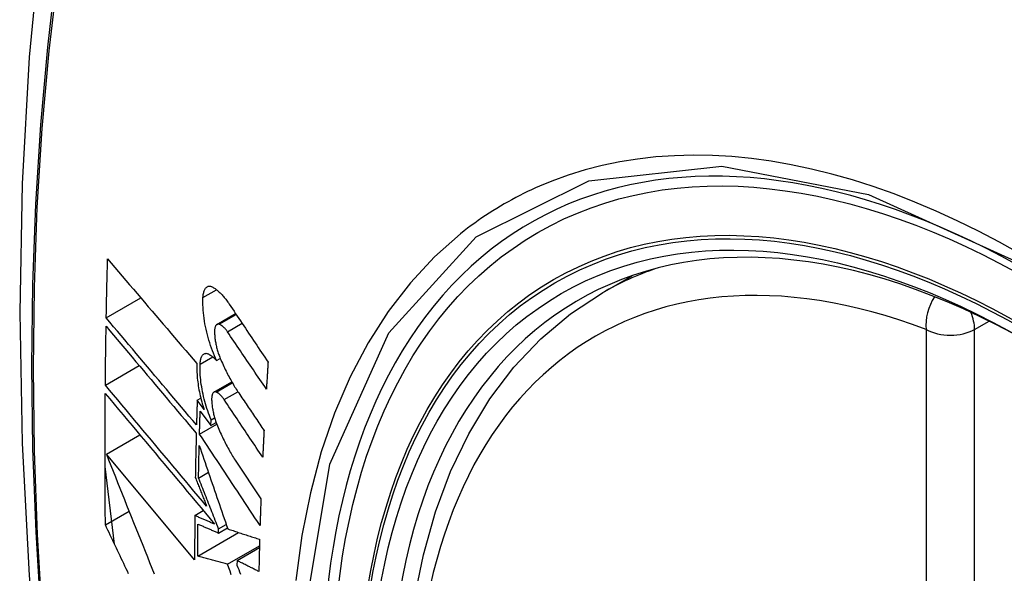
# Model space of a CAD drawing. Header units: inches. Extents: x 584 to 686, y 228 to 319.
# Tile 22 of 114: x 606.639 to 606.979, y 297.748 to 297.94. Entities that reach past the tile are written whole.
import ezdxf

# ---------------------------------------------------------------- set-up
doc = ezdxf.new("R2010")
doc.units = ezdxf.units.IN
doc.header["$MEASUREMENT"] = 0
doc.layers.add('Visible Edges(ANSI)', color=7, linetype='Continuous', lineweight=25)
doc.layers.add('Visible Tangent Edges(ANSI)', color=7, linetype='Continuous', lineweight=25)

msp = doc.modelspace()

# ---------------------------------------------------------------- linework, layer by layer
at = {"layer": 'Visible Edges(ANSI)'}
for p, q in [((606.84032, 297.84545), (606.85059, 297.85138)), ((606.66882, 297.83676), (606.68078, 297.84366)), ((606.70709, 297.83454), (606.71352, 297.83826)), ((606.6685, 297.81351), (606.68021, 297.82026)), ((606.70695, 297.82203), (606.70822, 297.82276)), ((606.70604, 297.81108), (606.71222, 297.81465)), ((606.70026, 297.80826), (606.7015, 297.80898)), ((606.70263, 297.80508), (606.70026, 297.80826)), ((606.70128, 297.80447), (606.70498, 297.7995)), ((606.70106, 297.7966), (606.707, 297.80003)), ((606.70498, 297.7995), (606.70505, 297.80151)), ((606.70498, 297.7995), (606.70681, 297.80055)), ((606.70505, 297.80151), (606.70627, 297.80221)), ((606.66887, 297.7896), (606.68046, 297.79629)), ((606.69936, 297.75304), (606.66887, 297.7896)), ((606.67168, 297.75846), (606.6684, 297.78535)), ((606.71364, 297.78716), (606.72228, 297.77413)), ((606.70072, 297.78138), (606.70412, 297.78335)), ((606.66852, 297.76514), (606.67671, 297.76987)), ((606.69943, 297.76839), (606.70236, 297.77008)), ((606.70763, 297.76379), (606.71028, 297.76532)), ((606.70045, 297.75439), (606.71456, 297.76253)), ((606.70761, 297.76235), (606.71069, 297.76412)), ((606.70761, 297.76235), (606.70763, 297.76379)), ((606.71073, 297.75154), (606.72177, 297.75792)), ((606.71401, 297.75282), (606.72175, 297.75729)), ((606.71401, 297.75282), (606.71399, 297.75118))]:
    msp.add_line(p, q, dxfattribs=at)
at = {"layer": 'Visible Edges(ANSI)', "flags": 128}
for points in [[(606.69294, 298.17083), (606.68009, 298.13278), (606.66903, 298.09359), (606.65973, 298.05336), (606.65218, 298.01214), (606.64633, 297.97), (606.64219, 297.927), (606.63971, 297.88321), (606.63889, 297.83868), (606.63971, 297.79348), (606.64213, 297.74767), (606.64615, 297.70132), (606.65175, 297.65449), (606.6589, 297.60724), (606.66758, 297.55964), (606.67777, 297.51176), (606.68945, 297.46367)], [(606.66882, 297.83676), (606.66884, 297.83761), (606.66885, 297.83846), (606.66887, 297.83931), (606.66889, 297.84016), (606.6689, 297.84102), (606.66892, 297.84187), (606.66894, 297.84272), (606.66895, 297.84357), (606.66897, 297.84443), (606.66899, 297.84528), (606.66901, 297.84613), (606.66903, 297.84698), (606.66905, 297.84784), (606.66907, 297.84869), (606.66909, 297.84954), (606.6691, 297.8504), (606.66912, 297.85125), (606.66914, 297.8521), (606.66917, 297.85296), (606.66919, 297.85381), (606.66921, 297.85466), (606.66923, 297.85552), (606.66925, 297.85637), (606.66927, 297.85723)], [(606.66927, 297.85723), (606.67053, 297.85574), (606.6718, 297.85424), (606.67307, 297.85275), (606.67434, 297.85124), (606.67562, 297.84974), (606.6769, 297.84823), (606.67819, 297.84672), (606.67947, 297.8452), (606.68076, 297.84369), (606.68205, 297.84217), (606.68334, 297.84065), (606.68464, 297.83913), (606.68593, 297.83761), (606.68723, 297.83609), (606.68852, 297.83457), (606.68982, 297.83305), (606.69111, 297.83153), (606.69241, 297.83001), (606.6937, 297.8285), (606.69499, 297.82698), (606.69628, 297.82547), (606.69757, 297.82396), (606.69886, 297.82246), (606.70015, 297.82096)], [(606.70225, 297.84379), (606.70228, 297.84417), (606.70231, 297.84453), (606.70236, 297.84488), (606.70242, 297.84521), (606.70249, 297.84553), (606.70257, 297.84583), (606.70267, 297.84611), (606.70277, 297.84636), (606.70288, 297.8466), (606.703, 297.84682), (606.70313, 297.84701), (606.70327, 297.84719), (606.70342, 297.84734), (606.70358, 297.84746), (606.70374, 297.84757), (606.70391, 297.84765), (606.70408, 297.84771), (606.70427, 297.84775), (606.70445, 297.84776), (606.70464, 297.84775), (606.70484, 297.84772), (606.70504, 297.84767), (606.70524, 297.84759), (606.70545, 297.84749)], [(606.70545, 297.84749), (606.70569, 297.84736), (606.70593, 297.84722), (606.70618, 297.84706), (606.70642, 297.8469), (606.70667, 297.84672), (606.70691, 297.84654), (606.70716, 297.84634), (606.7074, 297.84614), (606.70765, 297.84592), (606.7079, 297.8457), (606.70815, 297.84546), (606.70839, 297.84522), (606.70864, 297.84496), (606.70889, 297.8447), (606.70913, 297.84443), (606.70938, 297.84414), (606.70962, 297.84385), (606.70986, 297.84355), (606.71011, 297.84325), (606.71035, 297.84293), (606.71059, 297.8426), (606.71083, 297.84227), (606.71107, 297.84193), (606.71131, 297.84158)], [(606.70695, 297.82203), (606.70658, 297.82284), (606.70621, 297.82368), (606.70586, 297.82453), (606.70552, 297.8254), (606.70519, 297.82629), (606.70487, 297.82719), (606.70457, 297.82811), (606.70429, 297.82904), (606.70402, 297.82998), (606.70376, 297.83092), (606.70353, 297.83187), (606.70331, 297.83283), (606.70311, 297.83379), (606.70292, 297.83474), (606.70276, 297.83569), (606.70262, 297.83664), (606.7025, 297.83758), (606.7024, 297.83852), (606.70232, 297.83944), (606.70226, 297.84035), (606.70222, 297.84124), (606.70221, 297.84211), (606.70222, 297.84296), (606.70225, 297.84379)], [(606.77529, 297.73925), (606.77842, 297.75484), (606.7826, 297.76965), (606.78784, 297.78362), (606.79411, 297.79667), (606.8014, 297.80872), (606.80972, 297.8197), (606.81901, 297.82954), (606.82924, 297.83814), (606.84032, 297.84545)], [(606.71131, 297.84158), (606.71186, 297.84074), (606.71242, 297.8399), (606.71298, 297.83907), (606.71354, 297.83823), (606.7141, 297.83739), (606.71465, 297.83656), (606.71521, 297.83572), (606.71577, 297.83488), (606.71633, 297.83404), (606.71689, 297.83321), (606.71745, 297.83237), (606.71801, 297.83153), (606.71857, 297.83069), (606.71914, 297.82985), (606.7197, 297.82901), (606.72026, 297.82818), (606.72082, 297.82734), (606.72138, 297.8265), (606.72194, 297.82566), (606.7225, 297.82483), (606.72306, 297.82399), (606.72362, 297.82315), (606.72418, 297.82231), (606.72474, 297.82148)], [(606.70001, 297.79975), (606.69871, 297.80128), (606.69741, 297.80282), (606.69611, 297.80436), (606.69481, 297.8059), (606.69351, 297.80744), (606.6922, 297.80899), (606.69089, 297.81054), (606.68959, 297.81209), (606.68828, 297.81365), (606.68697, 297.8152), (606.68566, 297.81675), (606.68435, 297.8183), (606.68304, 297.81986), (606.68174, 297.82141), (606.68043, 297.82296), (606.67913, 297.8245), (606.67783, 297.82605), (606.67653, 297.82759), (606.67524, 297.82913), (606.67395, 297.83066), (606.67266, 297.8322), (606.67137, 297.83372), (606.6701, 297.83524), (606.66882, 297.83676)], [(606.6685, 297.81351), (606.66851, 297.81435), (606.66852, 297.8152), (606.66853, 297.81605), (606.66853, 297.8169), (606.66854, 297.81774), (606.66855, 297.81859), (606.66856, 297.81944), (606.66857, 297.82029), (606.66858, 297.82114), (606.66859, 297.82198), (606.6686, 297.82283), (606.66862, 297.82368), (606.66863, 297.82453), (606.66864, 297.82538), (606.66865, 297.82623), (606.66866, 297.82708), (606.66868, 297.82793), (606.66869, 297.82877), (606.6687, 297.82962), (606.66872, 297.83047), (606.66873, 297.83132), (606.66874, 297.83217), (606.66876, 297.83302), (606.66877, 297.83387)], [(606.66877, 297.83387), (606.67004, 297.83235), (606.67132, 297.83083), (606.6726, 297.82931), (606.67389, 297.82778), (606.67518, 297.82624), (606.67647, 297.8247), (606.67777, 297.82316), (606.67907, 297.82161), (606.68037, 297.82007), (606.68168, 297.81852), (606.68298, 297.81696), (606.68429, 297.81541), (606.6856, 297.81386), (606.6869, 297.8123), (606.68821, 297.81075), (606.68952, 297.8092), (606.69083, 297.80765), (606.69213, 297.80609), (606.69344, 297.80455), (606.69474, 297.803), (606.69604, 297.80146), (606.69734, 297.79992), (606.69864, 297.79838), (606.69993, 297.79685)], [(606.70786, 297.83459), (606.70775, 297.83463), (606.70763, 297.83465), (606.70752, 297.83466), (606.70741, 297.83465), (606.70731, 297.83463), (606.70721, 297.8346), (606.70711, 297.83456), (606.70701, 297.8345), (606.70692, 297.83442), (606.70684, 297.83434), (606.70676, 297.83424), (606.70668, 297.83413), (606.70661, 297.834), (606.70655, 297.83386), (606.70649, 297.83371), (606.70643, 297.83355), (606.70639, 297.83338), (606.70635, 297.8332), (606.70631, 297.833), (606.70628, 297.8328), (606.70626, 297.83259), (606.70625, 297.83237), (606.70624, 297.83214), (606.70624, 297.83191)], [(606.71069, 297.83199), (606.71057, 297.83216), (606.71046, 297.83232), (606.71034, 297.83248), (606.71022, 297.83263), (606.7101, 297.83278), (606.70999, 297.83293), (606.70987, 297.83306), (606.70975, 297.8332), (606.70963, 297.83333), (606.70951, 297.83345), (606.70939, 297.83357), (606.70927, 297.83368), (606.70915, 297.83379), (606.70903, 297.83389), (606.70892, 297.83399), (606.7088, 297.83408), (606.70868, 297.83416), (606.70856, 297.83424), (606.70844, 297.83431), (606.70833, 297.83438), (606.70821, 297.83444), (606.70809, 297.8345), (606.70798, 297.83455), (606.70786, 297.83459)], [(606.70624, 297.83191), (606.70625, 297.83155), (606.70626, 297.83118), (606.70629, 297.83081), (606.70631, 297.83043), (606.70635, 297.83005), (606.70639, 297.82967), (606.70644, 297.82928), (606.7065, 297.82889), (606.70657, 297.8285), (606.70664, 297.8281), (606.70671, 297.82771), (606.70679, 297.82731), (606.70688, 297.82692), (606.70698, 297.82653), (606.70708, 297.82614), (606.70719, 297.82575), (606.7073, 297.82536), (606.70741, 297.82498), (606.70753, 297.8246), (606.70766, 297.82423), (606.70779, 297.82386), (606.70793, 297.8235), (606.70807, 297.82314), (606.70821, 297.82278)], [(606.72416, 297.81216), (606.7236, 297.81299), (606.72304, 297.81381), (606.72248, 297.81464), (606.72191, 297.81546), (606.72135, 297.81629), (606.72079, 297.81712), (606.72023, 297.81794), (606.71966, 297.81877), (606.7191, 297.8196), (606.71854, 297.82042), (606.71798, 297.82125), (606.71741, 297.82208), (606.71685, 297.82291), (606.71629, 297.82373), (606.71573, 297.82456), (606.71517, 297.82539), (606.71461, 297.82621), (606.71405, 297.82704), (606.71348, 297.82787), (606.71292, 297.82869), (606.71236, 297.82952), (606.7118, 297.83034), (606.71125, 297.83117), (606.71069, 297.83199)], [(606.70125, 297.82076), (606.70127, 297.82113), (606.70131, 297.82148), (606.70135, 297.82182), (606.70141, 297.82215), (606.70147, 297.82245), (606.70155, 297.82274), (606.70164, 297.823), (606.70174, 297.82325), (606.70184, 297.82348), (606.70196, 297.82368), (606.70209, 297.82387), (606.70222, 297.82403), (606.70237, 297.82416), (606.70252, 297.82428), (606.70267, 297.82437), (606.70284, 297.82444), (606.70301, 297.82449), (606.70318, 297.82451), (606.70336, 297.82452), (606.70355, 297.82449), (606.70374, 297.82445), (606.70393, 297.82438), (606.70413, 297.8243), (606.70433, 297.82419)], [(606.70433, 297.82419), (606.70443, 297.82412), (606.70454, 297.82405), (606.70465, 297.82398), (606.70476, 297.82391), (606.70487, 297.82384), (606.70498, 297.82376), (606.70509, 297.82368), (606.70519, 297.8236), (606.7053, 297.82352), (606.70541, 297.82343), (606.70552, 297.82335), (606.70563, 297.82326), (606.70574, 297.82317), (606.70585, 297.82307), (606.70596, 297.82298), (606.70607, 297.82288), (606.70618, 297.82278), (606.70629, 297.82268), (606.7064, 297.82258), (606.70651, 297.82247), (606.70662, 297.82236), (606.70673, 297.82225), (606.70684, 297.82214), (606.70695, 297.82203)], [(606.70821, 297.82278), (606.70845, 297.82222), (606.7087, 297.82165), (606.70895, 297.8211), (606.7092, 297.82055), (606.70945, 297.82), (606.7097, 297.81946), (606.70996, 297.81893), (606.71022, 297.8184), (606.71048, 297.81787), (606.71074, 297.81736), (606.71101, 297.81685), (606.71128, 297.81634), (606.71155, 297.81584), (606.71182, 297.81535), (606.71209, 297.81486), (606.71237, 297.81438), (606.71265, 297.81391), (606.71292, 297.81344), (606.7132, 297.81298), (606.71349, 297.81253), (606.71377, 297.81208), (606.71405, 297.81165), (606.71434, 297.81121), (606.71463, 297.81079)], [(606.70015, 297.82096), (606.70012, 297.82037), (606.70011, 297.81977), (606.70011, 297.81916), (606.70013, 297.81853), (606.70015, 297.8179), (606.70019, 297.81726), (606.70023, 297.8166), (606.70029, 297.81595), (606.70036, 297.81528), (606.70044, 297.81461), (606.70053, 297.81394), (606.70064, 297.81326), (606.70075, 297.81258), (606.70087, 297.81189), (606.70101, 297.8112), (606.70115, 297.81051), (606.7013, 297.80982), (606.70147, 297.80914), (606.70164, 297.80845), (606.70182, 297.80777), (606.70201, 297.80709), (606.70221, 297.80642), (606.70241, 297.80575), (606.70263, 297.80508)], [(606.70505, 297.80151), (606.70474, 297.80227), (606.70445, 297.80304), (606.70416, 297.80382), (606.70388, 297.80462), (606.70362, 297.80542), (606.70336, 297.80623), (606.70312, 297.80705), (606.70289, 297.80788), (606.70267, 297.80871), (606.70247, 297.80955), (606.70228, 297.81039), (606.7021, 297.81123), (606.70194, 297.81206), (606.7018, 297.8129), (606.70167, 297.81373), (606.70155, 297.81456), (606.70146, 297.81538), (606.70138, 297.81618), (606.70131, 297.81698), (606.70126, 297.81777), (606.70124, 297.81854), (606.70122, 297.8193), (606.70123, 297.82004), (606.70125, 297.82076)], [(606.72474, 297.82148), (606.72472, 297.82109), (606.72469, 297.8207), (606.72467, 297.82031), (606.72464, 297.81992), (606.72462, 297.81954), (606.72459, 297.81915), (606.72457, 297.81876), (606.72455, 297.81837), (606.72452, 297.81798), (606.7245, 297.81759), (606.72447, 297.81721), (606.72445, 297.81682), (606.72442, 297.81643), (606.7244, 297.81604), (606.72438, 297.81565), (606.72435, 297.81526), (606.72433, 297.81488), (606.7243, 297.81449), (606.72428, 297.8141), (606.72426, 297.81371), (606.72423, 297.81332), (606.72421, 297.81294), (606.72419, 297.81255), (606.72416, 297.81216)], [(606.7035, 297.77166), (606.70205, 297.77339), (606.7006, 297.77512), (606.69914, 297.77686), (606.69768, 297.77861), (606.69622, 297.78036), (606.69475, 297.78211), (606.69328, 297.78387), (606.69181, 297.78563), (606.69034, 297.78739), (606.68886, 297.78915), (606.68739, 297.79091), (606.68592, 297.79267), (606.68445, 297.79443), (606.68298, 297.79619), (606.68151, 297.79794), (606.68004, 297.7997), (606.67858, 297.80144), (606.67713, 297.80319), (606.67567, 297.80492), (606.67423, 297.80666), (606.67278, 297.80838), (606.67135, 297.8101), (606.66992, 297.81181), (606.6685, 297.81351)], [(606.66852, 297.76514), (606.6685, 297.76703), (606.66848, 297.76891), (606.66847, 297.7708), (606.66845, 297.77269), (606.66844, 297.77458), (606.66843, 297.77647), (606.66842, 297.77836), (606.66841, 297.78025), (606.6684, 297.78214), (606.6684, 297.78404), (606.6684, 297.78593), (606.66839, 297.78783), (606.66839, 297.78972), (606.66839, 297.79162), (606.66839, 297.79352), (606.6684, 297.79542), (606.6684, 297.79731), (606.66841, 297.79921), (606.66842, 297.80112), (606.66842, 297.80302), (606.66844, 297.80492), (606.66845, 297.80683), (606.66846, 297.80873), (606.66848, 297.81063)], [(606.66848, 297.81063), (606.67, 297.80881), (606.67154, 297.80697), (606.67308, 297.80512), (606.67463, 297.80326), (606.67619, 297.80139), (606.67776, 297.79952), (606.67933, 297.79764), (606.68091, 297.79575), (606.6825, 297.79385), (606.68408, 297.79195), (606.68567, 297.79005), (606.68726, 297.78815), (606.68886, 297.78624), (606.69045, 297.78433), (606.69204, 297.78243), (606.69364, 297.78052), (606.69523, 297.77862), (606.69682, 297.77672), (606.69841, 297.77482), (606.69999, 297.77292), (606.70157, 297.77104), (606.70314, 297.76916), (606.70471, 297.76728), (606.70627, 297.76542)], [(606.7068, 297.81112), (606.70669, 297.81116), (606.70658, 297.81118), (606.70647, 297.81119), (606.70636, 297.81119), (606.70626, 297.81117), (606.70616, 297.81114), (606.70607, 297.8111), (606.70597, 297.81104), (606.70589, 297.81097), (606.7058, 297.81088), (606.70573, 297.81079), (606.70565, 297.81068), (606.70559, 297.81055), (606.70552, 297.81042), (606.70547, 297.81027), (606.70542, 297.81011), (606.70537, 297.80994), (606.70533, 297.80976), (606.7053, 297.80957), (606.70528, 297.80937), (606.70526, 297.80916), (606.70525, 297.80894), (606.70524, 297.80871), (606.70524, 297.80848)], [(606.70958, 297.8085), (606.70946, 297.80866), (606.70935, 297.80883), (606.70923, 297.80899), (606.70912, 297.80914), (606.709, 297.80929), (606.70889, 297.80943), (606.70877, 297.80957), (606.70865, 297.80971), (606.70853, 297.80984), (606.70842, 297.80996), (606.7083, 297.81008), (606.70818, 297.81019), (606.70806, 297.8103), (606.70795, 297.81041), (606.70783, 297.8105), (606.70771, 297.81059), (606.7076, 297.81068), (606.70748, 297.81076), (606.70737, 297.81084), (606.70725, 297.8109), (606.70714, 297.81097), (606.70702, 297.81102), (606.70691, 297.81108), (606.7068, 297.81112)], [(606.71463, 297.81079), (606.71499, 297.81025), (606.71535, 297.80971), (606.71572, 297.80917), (606.71608, 297.80863), (606.71644, 297.80809), (606.71681, 297.80755), (606.71717, 297.80701), (606.71753, 297.80647), (606.7179, 297.80593), (606.71826, 297.80539), (606.71862, 297.80485), (606.71899, 297.8043), (606.71935, 297.80376), (606.71971, 297.80322), (606.72008, 297.80268), (606.72044, 297.80214), (606.72081, 297.8016), (606.72117, 297.80106), (606.72153, 297.80052), (606.7219, 297.79998), (606.72226, 297.79944), (606.72262, 297.7989), (606.72299, 297.79836), (606.72335, 297.79782)], [(606.70026, 297.80826), (606.70024, 297.80791), (606.70023, 297.80755), (606.70022, 297.8072), (606.70021, 297.80684), (606.7002, 297.80649), (606.70019, 297.80613), (606.70018, 297.80578), (606.70017, 297.80542), (606.70016, 297.80507), (606.70015, 297.80471), (606.70014, 297.80436), (606.70013, 297.804), (606.70012, 297.80365), (606.7001, 297.80329), (606.70009, 297.80294), (606.70008, 297.80259), (606.70007, 297.80223), (606.70006, 297.80188), (606.70005, 297.80152), (606.70004, 297.80117), (606.70003, 297.80081), (606.70002, 297.80046), (606.70002, 297.8001), (606.70001, 297.79975)], [(606.70524, 297.80848), (606.70526, 297.80812), (606.70527, 297.80776), (606.7053, 297.80738), (606.70533, 297.80701), (606.70537, 297.80663), (606.70542, 297.80625), (606.70547, 297.80586), (606.70553, 297.80547), (606.7056, 297.80508), (606.70567, 297.80469), (606.70575, 297.8043), (606.70583, 297.8039), (606.70592, 297.80351), (606.70602, 297.80312), (606.70612, 297.80273), (606.70623, 297.80234), (606.70634, 297.80196), (606.70646, 297.80157), (606.70658, 297.8012), (606.70671, 297.80082), (606.70684, 297.80045), (606.70698, 297.80009), (606.70712, 297.79973), (606.70726, 297.79938)], [(606.72289, 297.78857), (606.72234, 297.7894), (606.72178, 297.79023), (606.72123, 297.79106), (606.72067, 297.79189), (606.72012, 297.79272), (606.71956, 297.79355), (606.71901, 297.79438), (606.71845, 297.79521), (606.7179, 297.79604), (606.71734, 297.79687), (606.71678, 297.79771), (606.71623, 297.79854), (606.71567, 297.79937), (606.71512, 297.8002), (606.71456, 297.80103), (606.71401, 297.80186), (606.71345, 297.80269), (606.7129, 297.80352), (606.71234, 297.80435), (606.71179, 297.80518), (606.71124, 297.80601), (606.71068, 297.80684), (606.71013, 297.80767), (606.70958, 297.8085)], [(606.70106, 297.7966), (606.70107, 297.79693), (606.70107, 297.79725), (606.70108, 297.79758), (606.70109, 297.79791), (606.7011, 297.79824), (606.70111, 297.79857), (606.70112, 297.79889), (606.70113, 297.79922), (606.70114, 297.79955), (606.70115, 297.79988), (606.70116, 297.8002), (606.70117, 297.80053), (606.70118, 297.80086), (606.70118, 297.80119), (606.70119, 297.80152), (606.7012, 297.80184), (606.70121, 297.80217), (606.70122, 297.8025), (606.70123, 297.80283), (606.70124, 297.80316), (606.70125, 297.80348), (606.70126, 297.80381), (606.70127, 297.80414), (606.70128, 297.80447)], [(606.70726, 297.79938), (606.7075, 297.7988), (606.70775, 297.79823), (606.70799, 297.79766), (606.70824, 297.7971), (606.7085, 297.79655), (606.70875, 297.796), (606.70901, 297.79546), (606.70926, 297.79492), (606.70952, 297.79439), (606.70979, 297.79386), (606.71005, 297.79334), (606.71032, 297.79282), (606.71059, 297.79232), (606.71086, 297.79181), (606.71113, 297.79132), (606.7114, 297.79083), (606.71168, 297.79035), (606.71195, 297.78987), (606.71223, 297.7894), (606.71251, 297.78894), (606.71279, 297.78848), (606.71307, 297.78803), (606.71336, 297.78759), (606.71364, 297.78716)], [(606.69993, 297.79685), (606.69991, 297.79621), (606.6999, 297.79557), (606.69988, 297.79494), (606.69987, 297.7943), (606.69985, 297.79366), (606.69984, 297.79302), (606.69982, 297.79239), (606.69981, 297.79175), (606.69979, 297.79111), (606.69978, 297.79048), (606.69976, 297.78984), (606.69975, 297.7892), (606.69974, 297.78857), (606.69972, 297.78793), (606.69971, 297.78729), (606.6997, 297.78666), (606.69968, 297.78602), (606.69967, 297.78538), (606.69966, 297.78475), (606.69965, 297.78411), (606.69964, 297.78348), (606.69963, 297.78284), (606.69961, 297.7822), (606.6996, 297.78157)], [(606.72197, 297.76497), (606.7211, 297.76629), (606.72023, 297.7676), (606.71936, 297.76892), (606.71849, 297.77024), (606.71762, 297.77155), (606.71674, 297.77287), (606.71587, 297.77419), (606.715, 297.77551), (606.71413, 297.77683), (606.71325, 297.77815), (606.71238, 297.77947), (606.71151, 297.78079), (606.71064, 297.78211), (606.70976, 297.78343), (606.70889, 297.78475), (606.70802, 297.78607), (606.70715, 297.78739), (606.70627, 297.78871), (606.7054, 297.79003), (606.70453, 297.79134), (606.70366, 297.79266), (606.70279, 297.79397), (606.70192, 297.79529), (606.70106, 297.7966)], [(606.72335, 297.79782), (606.72333, 297.79743), (606.72331, 297.79705), (606.72329, 297.79666), (606.72327, 297.79627), (606.72325, 297.79589), (606.72323, 297.7955), (606.72321, 297.79512), (606.72319, 297.79473), (606.72317, 297.79435), (606.72315, 297.79396), (606.72313, 297.79358), (606.72312, 297.79319), (606.7231, 297.79281), (606.72308, 297.79242), (606.72306, 297.79204), (606.72304, 297.79165), (606.72302, 297.79127), (606.723, 297.79088), (606.72298, 297.7905), (606.72296, 297.79011), (606.72295, 297.78973), (606.72293, 297.78934), (606.72291, 297.78896), (606.72289, 297.78857)], [(606.70072, 297.78138), (606.70073, 297.78185), (606.70074, 297.78232), (606.70074, 297.78279), (606.70075, 297.78326), (606.70076, 297.78373), (606.70077, 297.7842), (606.70078, 297.78467), (606.70079, 297.78513), (606.7008, 297.7856), (606.70081, 297.78607), (606.70082, 297.78654), (606.70083, 297.78701), (606.70084, 297.78748), (606.70085, 297.78795), (606.70086, 297.78842), (606.70087, 297.78889), (606.70088, 297.78936), (606.70089, 297.78983), (606.7009, 297.7903), (606.70091, 297.79077), (606.70092, 297.79124), (606.70093, 297.79171), (606.70095, 297.79217), (606.70096, 297.79264)], [(606.70096, 297.79264), (606.70136, 297.79147), (606.70176, 297.79029), (606.70216, 297.7891), (606.70256, 297.78792), (606.70297, 297.78672), (606.70338, 297.78553), (606.70378, 297.78433), (606.70419, 297.78313), (606.7046, 297.78193), (606.70501, 297.78072), (606.70543, 297.77951), (606.70584, 297.7783), (606.70625, 297.77709), (606.70667, 297.77588), (606.70708, 297.77467), (606.7075, 297.77345), (606.70791, 297.77224), (606.70833, 297.77103), (606.70874, 297.76981), (606.70916, 297.7686), (606.70957, 297.76739), (606.70999, 297.76618), (606.7104, 297.76497), (606.71082, 297.76376)], [(606.66887, 297.7896), (606.66964, 297.78766), (606.67041, 297.78571), (606.67118, 297.78376), (606.67196, 297.78181), (606.67274, 297.77985), (606.67352, 297.77788), (606.6743, 297.77591), (606.67509, 297.77394), (606.67587, 297.77197), (606.67666, 297.76999), (606.67745, 297.76801), (606.67824, 297.76603), (606.67904, 297.76405), (606.67983, 297.76206), (606.68063, 297.76008), (606.68142, 297.7581), (606.68222, 297.75611), (606.68302, 297.75413), (606.68381, 297.75215), (606.68461, 297.75017), (606.68541, 297.7482)], [(606.6996, 297.78157), (606.69977, 297.78116), (606.69993, 297.78075), (606.70009, 297.78033), (606.70025, 297.77992), (606.70041, 297.77951), (606.70057, 297.7791), (606.70074, 297.77868), (606.7009, 297.77827), (606.70106, 297.77786), (606.70122, 297.77745), (606.70138, 297.77703), (606.70155, 297.77662), (606.70171, 297.77621), (606.70187, 297.77579), (606.70203, 297.77538), (606.7022, 297.77497), (606.70236, 297.77455), (606.70252, 297.77414), (606.70268, 297.77373), (606.70285, 297.77331), (606.70301, 297.7729), (606.70317, 297.77248), (606.70333, 297.77207), (606.7035, 297.77166)], [(606.70763, 297.76379), (606.70734, 297.76452), (606.70705, 297.76526), (606.70676, 297.76599), (606.70647, 297.76673), (606.70618, 297.76746), (606.70589, 297.7682), (606.70561, 297.76894), (606.70532, 297.76967), (606.70503, 297.77041), (606.70474, 297.77114), (606.70445, 297.77188), (606.70416, 297.77261), (606.70387, 297.77335), (606.70358, 297.77408), (606.7033, 297.77481), (606.70301, 297.77555), (606.70272, 297.77628), (606.70243, 297.77701), (606.70215, 297.77774), (606.70186, 297.77847), (606.70157, 297.7792), (606.70129, 297.77993), (606.701, 297.78066), (606.70072, 297.78138)], [(606.72228, 297.77413), (606.72227, 297.77375), (606.72225, 297.77337), (606.72224, 297.77299), (606.72222, 297.7726), (606.72221, 297.77222), (606.7222, 297.77184), (606.72218, 297.77146), (606.72217, 297.77107), (606.72216, 297.77069), (606.72214, 297.77031), (606.72213, 297.76993), (606.72212, 297.76955), (606.7221, 297.76917), (606.72209, 297.76878), (606.72208, 297.7684), (606.72207, 297.76802), (606.72205, 297.76764), (606.72204, 297.76726), (606.72203, 297.76688), (606.72202, 297.7665), (606.722, 297.76611), (606.72199, 297.76573), (606.72198, 297.76535), (606.72197, 297.76497)], [(606.69943, 297.76839), (606.69942, 297.76775), (606.69942, 297.76711), (606.69941, 297.76647), (606.69941, 297.76583), (606.6994, 297.76519), (606.6994, 297.76454), (606.69939, 297.7639), (606.69939, 297.76326), (606.69939, 297.76262), (606.69938, 297.76198), (606.69938, 297.76134), (606.69938, 297.7607), (606.69937, 297.76007), (606.69937, 297.75943), (606.69937, 297.75879), (606.69937, 297.75815), (606.69936, 297.75751), (606.69936, 297.75687), (606.69936, 297.75623), (606.69936, 297.75559), (606.69936, 297.75495), (606.69936, 297.75432), (606.69936, 297.75368), (606.69936, 297.75304)], [(606.70627, 297.76542), (606.70598, 297.76554), (606.70569, 297.76567), (606.70541, 297.76579), (606.70512, 297.76591), (606.70484, 297.76604), (606.70455, 297.76616), (606.70427, 297.76628), (606.70398, 297.76641), (606.7037, 297.76653), (606.70341, 297.76666), (606.70313, 297.76678), (606.70284, 297.7669), (606.70256, 297.76703), (606.70227, 297.76715), (606.70199, 297.76728), (606.7017, 297.7674), (606.70142, 297.76752), (606.70113, 297.76765), (606.70085, 297.76777), (606.70056, 297.7679), (606.70028, 297.76802), (606.7, 297.76814), (606.69971, 297.76827), (606.69943, 297.76839)], [(606.67654, 297.74823), (606.67612, 297.74912), (606.6757, 297.75001), (606.67527, 297.7509), (606.67485, 297.75179), (606.67443, 297.75269), (606.674, 297.75358), (606.67358, 297.75447), (606.67316, 297.75536), (606.67273, 297.75625), (606.67231, 297.75714), (606.67189, 297.75803), (606.67146, 297.75892), (606.67104, 297.75981), (606.67062, 297.7607), (606.6702, 297.76159), (606.66978, 297.76248), (606.66936, 297.76336), (606.66894, 297.76425), (606.66852, 297.76514)], [(606.70045, 297.75439), (606.70045, 297.75485), (606.70045, 297.75531), (606.70046, 297.75577), (606.70046, 297.75623), (606.70046, 297.75669), (606.70046, 297.75715), (606.70046, 297.75761), (606.70046, 297.75807), (606.70046, 297.75853), (606.70047, 297.75899), (606.70047, 297.75945), (606.70047, 297.75991), (606.70047, 297.76037), (606.70048, 297.76083), (606.70048, 297.76129), (606.70048, 297.76175), (606.70048, 297.76221), (606.70049, 297.76267), (606.70049, 297.76313), (606.70049, 297.7636), (606.7005, 297.76406), (606.7005, 297.76452), (606.7005, 297.76498), (606.70051, 297.76544)], [(606.70051, 297.76544), (606.7008, 297.76531), (606.7011, 297.76518), (606.70139, 297.76505), (606.70169, 297.76493), (606.70198, 297.7648), (606.70228, 297.76467), (606.70257, 297.76454), (606.70287, 297.76441), (606.70316, 297.76428), (606.70346, 297.76415), (606.70376, 297.76402), (606.70405, 297.76389), (606.70435, 297.76376), (606.70465, 297.76364), (606.70494, 297.76351), (606.70524, 297.76338), (606.70553, 297.76325), (606.70583, 297.76312), (606.70613, 297.76299), (606.70642, 297.76286), (606.70672, 297.76273), (606.70702, 297.7626), (606.70732, 297.76248), (606.70761, 297.76235)], [(606.71082, 297.76376), (606.71127, 297.76361), (606.71172, 297.76346), (606.71218, 297.76331), (606.71263, 297.76316), (606.71309, 297.76301), (606.71354, 297.76286), (606.714, 297.76272), (606.71446, 297.76257), (606.71492, 297.76242), (606.71537, 297.76227), (606.71583, 297.76212), (606.71629, 297.76197), (606.71675, 297.76182), (606.71721, 297.76167), (606.71767, 297.76153), (606.71813, 297.76138), (606.7186, 297.76123), (606.71906, 297.76108), (606.71952, 297.76093), (606.71998, 297.76079), (606.72044, 297.76064), (606.7209, 297.76049), (606.72137, 297.76034), (606.72183, 297.7602)], [(606.72183, 297.7602), (606.72182, 297.75973), (606.7218, 297.75926), (606.72179, 297.7588), (606.72178, 297.75833), (606.72177, 297.75786), (606.72176, 297.7574), (606.72174, 297.75693), (606.72173, 297.75647), (606.72172, 297.756), (606.72171, 297.75553), (606.7217, 297.75507), (606.72169, 297.7546), (606.72168, 297.75414), (606.72167, 297.75367), (606.72166, 297.75321), (606.72165, 297.75274), (606.72164, 297.75228), (606.72163, 297.75181), (606.72162, 297.75135), (606.72161, 297.75088), (606.7216, 297.75042), (606.72159, 297.74995), (606.72158, 297.74949), (606.72157, 297.74903)], [(606.71073, 297.75154), (606.7103, 297.75166), (606.70987, 297.75178), (606.70944, 297.7519), (606.70901, 297.75201), (606.70858, 297.75213), (606.70815, 297.75225), (606.70772, 297.75237), (606.70729, 297.75249), (606.70686, 297.75261), (606.70643, 297.75272), (606.706, 297.75284), (606.70557, 297.75296), (606.70514, 297.75308), (606.70471, 297.7532), (606.70428, 297.75332), (606.70386, 297.75344), (606.70343, 297.75356), (606.703, 297.75367), (606.70258, 297.75379), (606.70215, 297.75391), (606.70172, 297.75403), (606.7013, 297.75415), (606.70088, 297.75427), (606.70045, 297.75439)], [(606.71203, 297.74788), (606.7116, 297.7491), (606.71116, 297.75032), (606.71073, 297.75154)], [(606.72157, 297.74903), (606.72126, 297.74918), (606.72094, 297.74934), (606.72062, 297.7495), (606.72031, 297.74966), (606.71999, 297.74982), (606.71967, 297.74997), (606.71936, 297.75013), (606.71904, 297.75029), (606.71873, 297.75045), (606.71841, 297.75061), (606.71809, 297.75076), (606.71778, 297.75092), (606.71746, 297.75108), (606.71715, 297.75124), (606.71683, 297.7514), (606.71652, 297.75156), (606.7162, 297.75171), (606.71589, 297.75187), (606.71557, 297.75203), (606.71526, 297.75219), (606.71495, 297.75235), (606.71463, 297.75251), (606.71432, 297.75266), (606.71401, 297.75282)], [(606.71399, 297.75118), (606.71429, 297.75042), (606.71459, 297.74967), (606.7149, 297.74892), (606.71521, 297.74816)]]:
    msp.add_lwpolyline(points, dxfattribs=at)
at = {"layer": 'Visible Edges(ANSI)'}
for centre, major_axis, start_param, end_param in [((607.09425, 297.0681), (-0.64961, 1.12515), 5.161526, 5.834048), ((606.98951, 297.57017), (0.15748, -0.27276), 2.363977, 7.060801)]:
    msp.add_ellipse(centre, major_axis=major_axis, ratio=0.57735, start_param=start_param, end_param=end_param, dxfattribs=at)
msp.add_ellipse((606.98603, 297.56816), major_axis=(-0.15994, 0.27703), ratio=0.57735, dxfattribs=at)
at = {"layer": 'Visible Tangent Edges(ANSI)'}
for p, q in [((606.70225, 297.84379), (606.70695, 297.84651)), ((606.70786, 297.83459), (606.71371, 297.83797)), ((606.71069, 297.83199), (606.71575, 297.83492)), ((606.96898, 297.8328), (606.97397, 297.83568)), ((606.95227, 297.8328), (606.95227, 297.34813)), ((606.96898, 297.34813), (606.96898, 297.8328)), ((606.70125, 297.82076), (606.70561, 297.82328)), ((606.7068, 297.81112), (606.71239, 297.81435)), ((606.70958, 297.8085), (606.71432, 297.81124))]:
    msp.add_line(p, q, dxfattribs=at)
at = {"layer": 'Visible Tangent Edges(ANSI)', "flags": 128}
for points in [[(606.65154, 297.95701), (606.64845, 297.93049), (606.64606, 297.90352), (606.64436, 297.87613), (606.64334, 297.84835), (606.64302, 297.82018), (606.64337, 297.79163), (606.64442, 297.7627), (606.64615, 297.73341), (606.64856, 297.70379), (606.65165, 297.67388), (606.65542, 297.64372), (606.65986, 297.61331), (606.66498, 297.58266), (606.67076, 297.55181), (606.67721, 297.52077), (606.68431, 297.48958), (606.69207, 297.45824)], [(606.69285, 297.458), (606.68508, 297.48926), (606.67796, 297.52039), (606.6715, 297.55136), (606.6657, 297.58215), (606.66057, 297.61275), (606.65611, 297.6431), (606.65232, 297.67321), (606.64922, 297.70306), (606.64679, 297.73262), (606.64506, 297.76185), (606.64401, 297.79072), (606.64365, 297.81921), (606.64397, 297.8473), (606.64499, 297.875), (606.64671, 297.9023), (606.64911, 297.92918), (606.65221, 297.95559)], [(606.9849, 297.85885), (606.97759, 297.86294), (606.97028, 297.86679), (606.96296, 297.87039), (606.95566, 297.87373), (606.94837, 297.87682), (606.94112, 297.87965), (606.9339, 297.88222), (606.92673, 297.88451), (606.91962, 297.88654), (606.91258, 297.88829), (606.9056, 297.88977), (606.89868, 297.89097), (606.89183, 297.89191), (606.88505, 297.89257), (606.87834, 297.89295), (606.87172, 297.89306), (606.86521, 297.8929), (606.85879, 297.89246), (606.8525, 297.89174), (606.84632, 297.89075), (606.84026, 297.88949), (606.83432, 297.88797), (606.82852, 297.88617), (606.82285, 297.88411)], [(606.81025, 297.46388), (606.77663, 297.53096), (606.7525, 297.60003), (606.73905, 297.66762), (606.7369, 297.73069), (606.74615, 297.78612), (606.76644, 297.83157), (606.7967, 297.86478), (606.83565, 297.88424), (606.88162, 297.88922), (606.93228, 297.87945), (606.9854, 297.8554)], [(606.82285, 297.88411), (606.82143, 297.88354), (606.82001, 297.88295), (606.81861, 297.88235), (606.81721, 297.88173), (606.81583, 297.8811), (606.81445, 297.88045), (606.81308, 297.87978), (606.81172, 297.87909), (606.81037, 297.87839), (606.80903, 297.87768), (606.8077, 297.87694), (606.80638, 297.87619), (606.80507, 297.87542), (606.80377, 297.87464), (606.80248, 297.87384), (606.8012, 297.87302), (606.79993, 297.87219), (606.79867, 297.87134), (606.79742, 297.87047), (606.79618, 297.86959), (606.79495, 297.86869), (606.79373, 297.86778), (606.79252, 297.86685), (606.79132, 297.8659)], [(606.79132, 297.8659), (606.78229, 297.85792), (606.77393, 297.84895), (606.76627, 297.83903), (606.75934, 297.82818), (606.75315, 297.81644), (606.74774, 297.80384), (606.74314, 297.79043), (606.73936, 297.77629), (606.73641, 297.76145), (606.7343, 297.74595)]]:
    msp.add_lwpolyline(points, dxfattribs=at)
at = {"layer": 'Visible Tangent Edges(ANSI)'}
for centre, major_axis, ratio, start_param, end_param in [((606.98851, 297.5696), (-0.17318, 0.29996), 0.57735, 5.05527, 10.652693), ((606.98846, 297.56957), (-0.15059, 0.26083), 0.57735, 5.66855, 8.468616), ((606.99682, 297.57439), (-0.1565, 0.27106), 0.57735, 6.171189, 6.283185), ((606.96062, 297.83762), (-0.00418, -0.01105), 0.667065, 4.356432, 5.396522), ((606.96062, 297.83762), (0.00591, -0.01023), 0.57735, 0.785398, 1.348991), ((606.96062, 297.83762), (-0.01181, 0), 0.57735, 0.785398, 2.356194)]:
    msp.add_ellipse(centre, major_axis=major_axis, ratio=ratio, start_param=start_param, end_param=end_param, dxfattribs=at)
for centre, major_axis in [((606.98911, 297.56994), (0.17111, -0.29637)), ((606.98613, 297.56822), (-0.1627, 0.2818)), ((606.98603, 297.56816), (0.1621, -0.28076))]:
    msp.add_ellipse(centre, major_axis=major_axis, ratio=0.57735, dxfattribs=at)

doc.saveas('drawing.dxf')
